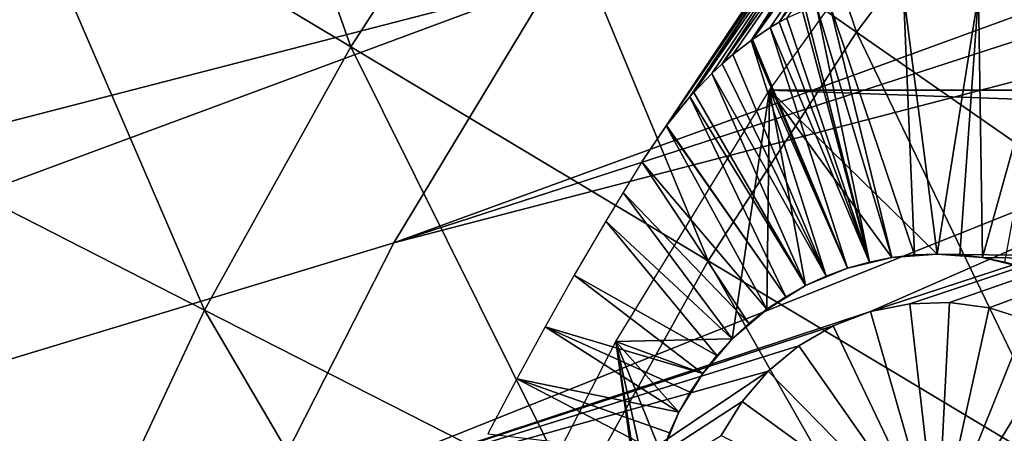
# Model space of a CAD drawing. Header units: millimetres. Extents: x -50 to 50, y -50 to 50.
# Tile 14 of 77: x -29.8 to -22.7, y 13.6 to 16.7. Entities that reach past the tile are written whole.
import ezdxf

# ---------------------------------------------------------------- set-up
doc = ezdxf.new("R2010")
doc.units = ezdxf.units.MM
doc.header["$LTSCALE"] = 65.185185
for name, color, linetype in [('1', 7, 'CONTINUOUS'), ('17', 7, 'CONTINUOUS'), ('29', 7, 'CONTINUOUS'), ('36', 7, 'CONTINUOUS'), ('39', 7, 'CONTINUOUS'), ('45', 7, 'CONTINUOUS'), ('46', 7, 'CONTINUOUS'), ('73', 7, 'CONTINUOUS'), ('74', 7, 'CONTINUOUS'), ('75', 7, 'CONTINUOUS'), ('76', 7, 'CONTINUOUS'), ('8', 7, 'CONTINUOUS')]:
    doc.layers.add(name, color=color, linetype=linetype)

msp = doc.modelspace()

# ---------------------------------------------------------------- linework, layer by layer
at = {"layer": '1', "color": 7, "linetype": 'CONTINUOUS'}
for points in [[(-23.1515, 17.8766), (24.3947, 16.1389), (-24.3947, 16.1389), (-23.1515, 17.8766)], [(23.1515, 17.8766), (24.3947, 16.1389), (-23.1515, 17.8766), (23.1515, 17.8766)], [(-24.3947, 16.1389), (-24.6649, 14.3349), (-25.5076, 14.3152), (-24.3947, 16.1389)], [(-24.4143, 14.5489), (-24.6649, 14.3349), (-24.3947, 16.1389), (-24.4143, 14.5489)], [(-24.1334, 14.7211), (-24.4143, 14.5489), (-24.3947, 16.1389), (-24.1334, 14.7211)], [(24.3947, 16.1389), (25.5076, 14.3152), (-24.3947, 16.1389), (24.3947, 16.1389)], [(-23.8289, 14.8472), (-24.1334, 14.7211), (-24.3947, 16.1389), (-23.8289, 14.8472)], [(-23.5085, 14.9241), (-23.8289, 14.8472), (-24.3947, 16.1389), (-23.5085, 14.9241)], [(-23.18, 14.95), (-23.5085, 14.9241), (-24.3947, 16.1389), (-23.18, 14.95)], [(25.5076, 14.3152), (-23.18, 14.95), (-24.3947, 16.1389), (25.5076, 14.3152)], [(-22.8515, 14.9241), (-23.18, 14.95), (25.5076, 14.3152), (-22.8515, 14.9241)], [(-22.5311, 14.8472), (-22.8515, 14.9241), (25.5076, 14.3152), (-22.5311, 14.8472)], [(-25.5076, 14.3152), (-25.2541, 12.5215), (-26.4846, 12.4149), (-25.5076, 14.3152)], [(-24.6649, 14.3349), (-24.8789, 14.0843), (-25.5076, 14.3152), (-24.6649, 14.3349)], [(-25.2541, 13.1785), (-25.28, 12.85), (-25.5076, 14.3152), (-25.2541, 13.1785)], [(-25.1772, 13.4989), (-25.2541, 13.1785), (-25.5076, 14.3152), (-25.1772, 13.4989)], [(-25.0511, 13.8034), (-25.1772, 13.4989), (-25.5076, 14.3152), (-25.0511, 13.8034)], [(-25.28, 12.85), (-25.2541, 12.5215), (-25.5076, 14.3152), (-25.28, 12.85)], [(-24.8789, 14.0843), (-25.0511, 13.8034), (-25.5076, 14.3152), (-24.8789, 14.0843)]]:
    msp.add_3dface(points, dxfattribs=at)
at = {"layer": '17', "color": 7, "linetype": 'CONTINUOUS'}
for points in [[(-23.4243, 16.8425, 4.3), (-23.9634, 16.7725, 4.3), (-23.3447, 14.9435, 2.4), (-23.4243, 16.8425, 4.3)], [(-22.8808, 16.8388, 4.3), (-23.4243, 16.8425, 4.3), (-23.1799, 14.95, 2.4), (-22.8808, 16.8388, 4.3)], [(-23.4243, 16.8425, 4.3), (-23.3447, 14.9435, 2.4), (-23.1799, 14.95, 2.4), (-23.4243, 16.8425, 4.3)], [(-22.8808, 16.8388, 4.3), (-23.1799, 14.95, 2.4), (-23.0152, 14.9435, 2.4), (-22.8808, 16.8388, 4.3)], [(-22.8808, 16.8388, 4.3), (-23.0152, 14.9435, 2.4), (-22.8514, 14.9241, 2.4), (-22.8808, 16.8388, 4.3)], [(-22.3428, 16.7614, 4.3), (-22.8808, 16.8388, 4.3), (-22.8514, 14.9241, 2.4), (-22.3428, 16.7614, 4.3)], [(-23.5085, 14.9242, 2.4), (-23.9634, 16.7725, 4.3), (-24.0554, 16.7491, 4.2961), (-23.5085, 14.9242, 2.4)], [(-23.9634, 16.7725, 4.3), (-23.5085, 14.9242, 2.4), (-23.3447, 14.9435, 2.4), (-23.9634, 16.7725, 4.3)], [(-24.2682, 16.6613, 4.2636), (-23.6702, 14.892, 2.4), (-24.1562, 16.7129, 4.2843), (-24.2682, 16.6613, 4.2636)], [(-24.1562, 16.7129, 4.2843), (-23.6702, 14.892, 2.4), (-24.1335, 16.7219, 4.2876), (-24.1562, 16.7129, 4.2843)], [(-24.1335, 16.7219, 4.2876), (-23.6702, 14.892, 2.4), (-24.0554, 16.7491, 4.2961), (-24.1335, 16.7219, 4.2876)], [(-23.6702, 14.892, 2.4), (-23.5085, 14.9242, 2.4), (-24.0554, 16.7491, 4.2961), (-23.6702, 14.892, 2.4)], [(-22.3428, 16.7614, 4.3), (-22.8514, 14.9241, 2.4), (-22.6897, 14.892, 2.4), (-22.3428, 16.7614, 4.3)], [(-24.3895, 16.5931, 4.2337), (-23.6702, 14.892, 2.4), (-24.3243, 16.6314, 4.2507), (-24.3895, 16.5931, 4.2337)], [(-24.3243, 16.6314, 4.2507), (-23.6702, 14.892, 2.4), (-24.2682, 16.6613, 4.2636), (-24.3243, 16.6314, 4.2507)], [(-24.5192, 16.5066, 4.1941), (-23.8289, 14.8472, 2.4), (-24.3895, 16.5931, 4.2337), (-24.5192, 16.5066, 4.1941)], [(-23.8289, 14.8472, 2.4), (-23.6702, 14.892, 2.4), (-24.3895, 16.5931, 4.2337), (-23.8289, 14.8472, 2.4)], [(-24.6599, 16.3968, 4.1432), (-23.9836, 14.7902, 2.4), (-24.5279, 16.5003, 4.1912), (-24.6599, 16.3968, 4.1432)], [(-24.5279, 16.5003, 4.1912), (-23.8289, 14.8472, 2.4), (-24.5192, 16.5066, 4.1941), (-24.5279, 16.5003, 4.1912)], [(-23.9836, 14.7902, 2.4), (-23.8289, 14.8472, 2.4), (-24.5279, 16.5003, 4.1912), (-23.9836, 14.7902, 2.4)], [(-24.7367, 16.3298, 4.1121), (-23.9836, 14.7902, 2.4), (-24.6599, 16.3968, 4.1432), (-24.7367, 16.3298, 4.1121)], [(-24.8116, 16.2594, 4.0797), (-23.9836, 14.7902, 2.4), (-24.7367, 16.3298, 4.1121), (-24.8116, 16.2594, 4.0797)], [(-24.9436, 16.1223, 4.0172), (-24.1333, 14.7211, 2.4), (-24.8116, 16.2594, 4.0797), (-24.9436, 16.1223, 4.0172)], [(-24.1333, 14.7211, 2.4), (-23.9836, 14.7902, 2.4), (-24.8116, 16.2594, 4.0797), (-24.1333, 14.7211, 2.4)], [(-24.9725, 16.0898, 4.0027), (-24.1333, 14.7211, 2.4), (-24.9436, 16.1223, 4.0172), (-24.9725, 16.0898, 4.0027)], [(-25.1407, 15.8826, 3.9113), (-24.2772, 14.6406, 2.4), (-24.9725, 16.0898, 4.0027), (-25.1407, 15.8826, 3.9113)], [(-24.2772, 14.6406, 2.4), (-24.1333, 14.7211, 2.4), (-24.9725, 16.0898, 4.0027), (-24.2772, 14.6406, 2.4)], [(-25.3196, 15.6198, 3.8), (-24.4143, 14.549, 2.4), (-25.1432, 15.8793, 3.9098), (-25.3196, 15.6198, 3.8)], [(-25.1432, 15.8793, 3.9098), (-24.2772, 14.6406, 2.4), (-25.1407, 15.8826, 3.9113), (-25.1432, 15.8793, 3.9098)], [(-24.4143, 14.549, 2.4), (-24.2772, 14.6406, 2.4), (-25.1432, 15.8793, 3.9098), (-24.4143, 14.549, 2.4)], [(-25.4557, 15.3973, 3.7158), (-24.5438, 14.4469, 2.4), (-25.3196, 15.6198, 3.8), (-25.4557, 15.3973, 3.7158)], [(-24.5438, 14.4469, 2.4), (-24.4143, 14.549, 2.4), (-25.3196, 15.6198, 3.8), (-24.5438, 14.4469, 2.4)], [(-25.581, 15.1881, 3.6513), (-24.6649, 14.3349, 2.4), (-25.4557, 15.3973, 3.7158), (-25.581, 15.1881, 3.6513)], [(-24.6649, 14.3349, 2.4), (-24.5438, 14.4469, 2.4), (-25.4557, 15.3973, 3.7158), (-24.6649, 14.3349, 2.4)], [(-25.8094, 14.7965, 3.5715), (-24.7768, 14.2139, 2.4), (-25.581, 15.1881, 3.6513), (-25.8094, 14.7965, 3.5715)], [(-24.7768, 14.2139, 2.4), (-24.6649, 14.3349, 2.4), (-25.581, 15.1881, 3.6513), (-24.7768, 14.2139, 2.4)], [(-26.0205, 14.4221, 3.5465), (-24.8789, 14.0844, 2.4), (-25.8094, 14.7965, 3.5715), (-26.0205, 14.4221, 3.5465)], [(-24.8789, 14.0844, 2.4), (-24.7768, 14.2139, 2.4), (-25.8094, 14.7965, 3.5715), (-24.8789, 14.0844, 2.4)], [(-26.2259, 14.0451, 3.5719), (-25.0511, 13.8034, 2.4), (-26.0205, 14.4221, 3.5465), (-26.2259, 14.0451, 3.5719)], [(-25.0511, 13.8034, 2.4), (-24.9705, 13.9473, 2.4), (-26.0205, 14.4221, 3.5465), (-25.0511, 13.8034, 2.4)], [(-24.9705, 13.9473, 2.4), (-24.8789, 14.0844, 2.4), (-26.0205, 14.4221, 3.5465), (-24.9705, 13.9473, 2.4)], [(-26.4362, 13.6451, 3.6519), (-25.1772, 13.4989, 2.4), (-26.2259, 14.0451, 3.5719), (-26.4362, 13.6451, 3.6519)], [(-25.1201, 13.6537, 2.4), (-25.0511, 13.8034, 2.4), (-26.2259, 14.0451, 3.5719), (-25.1201, 13.6537, 2.4)], [(-25.1772, 13.4989, 2.4), (-25.1201, 13.6537, 2.4), (-26.2259, 14.0451, 3.5719), (-25.1772, 13.4989, 2.4)]]:
    msp.add_3dface(points, dxfattribs=at)
at = {"layer": '29', "color": 7, "linetype": 'CONTINUOUS'}
for points in [[(-24.3243, 16.6314, 4.2507), (-23.1176, 18.2717, 4.2507), (-23.3153, 18.1735, 4.1911), (-24.3243, 16.6314, 4.2507)], [(-24.3243, 16.6314, 4.2507), (-24.2682, 16.6613, 4.2636), (-23.1176, 18.2717, 4.2507), (-24.3243, 16.6314, 4.2507)], [(-24.5279, 16.5003, 4.1912), (-24.5192, 16.5066, 4.1941), (-23.3153, 18.1735, 4.1911), (-24.5279, 16.5003, 4.1912)], [(-24.5279, 16.5003, 4.1912), (-23.3153, 18.1735, 4.1911), (-23.5816, 17.9578, 4.1119), (-24.5279, 16.5003, 4.1912)], [(-24.5192, 16.5066, 4.1941), (-24.3895, 16.5931, 4.2337), (-23.3153, 18.1735, 4.1911), (-24.5192, 16.5066, 4.1941)], [(-24.3895, 16.5931, 4.2337), (-24.3243, 16.6314, 4.2507), (-23.3153, 18.1735, 4.1911), (-24.3895, 16.5931, 4.2337)], [(-24.7367, 16.3298, 4.1121), (-24.6599, 16.3968, 4.1432), (-23.5816, 17.9578, 4.1119), (-24.7367, 16.3298, 4.1121)], [(-24.7367, 16.3298, 4.1121), (-23.5816, 17.9578, 4.1119), (-23.7851, 17.7872, 4.017), (-24.7367, 16.3298, 4.1121)], [(-24.6599, 16.3968, 4.1432), (-24.5279, 16.5003, 4.1912), (-23.5816, 17.9578, 4.1119), (-24.6599, 16.3968, 4.1432)], [(-24.9436, 16.1223, 4.0172), (-23.7851, 17.7872, 4.017), (-23.98, 17.5862, 3.9113), (-24.9436, 16.1223, 4.0172)], [(-24.9436, 16.1223, 4.0172), (-24.8116, 16.2594, 4.0797), (-23.7851, 17.7872, 4.017), (-24.9436, 16.1223, 4.0172)], [(-24.8116, 16.2594, 4.0797), (-24.7367, 16.3298, 4.1121), (-23.7851, 17.7872, 4.017), (-24.8116, 16.2594, 4.0797)], [(-25.1407, 15.8826, 3.9113), (-24.9725, 16.0898, 4.0027), (-23.98, 17.5862, 3.9113), (-25.1407, 15.8826, 3.9113)], [(-25.1407, 15.8826, 3.9113), (-23.98, 17.5862, 3.9113), (-24.1588, 17.3612, 3.8), (-25.1407, 15.8826, 3.9113)], [(-24.9725, 16.0898, 4.0027), (-24.9436, 16.1223, 4.0172), (-23.98, 17.5862, 3.9113), (-24.9725, 16.0898, 4.0027)], [(-25.3196, 15.6198, 3.8), (-25.1432, 15.8793, 3.9098), (-24.1588, 17.3612, 3.8), (-25.3196, 15.6198, 3.8)], [(-25.1432, 15.8793, 3.9098), (-25.1407, 15.8826, 3.9113), (-24.1588, 17.3612, 3.8), (-25.1432, 15.8793, 3.9098)]]:
    msp.add_3dface(points, dxfattribs=at)
at = {"layer": '36', "color": 7, "linetype": 'CONTINUOUS'}
for points in [[(-29.9668, 17.9759, -8.9409), (-28.6704, 19.9789, -8.9409), (-27.4293, 16.4539, -10.4094), (-29.9668, 17.9759, -8.9409)], [(-27.4293, 16.4539, -10.4094), (-28.6704, 19.9789, -8.9409), (-26.2427, 18.2872, -10.4094), (-27.4293, 16.4539, -10.4094)], [(-26.2427, 18.2872, -10.4094), (-24.9338, 20.0353, -10.4094), (-23.7646, 16.5604, -11.7467), (-26.2427, 18.2872, -10.4094)], [(-23.7646, 16.5604, -11.7467), (-24.9338, 20.0353, -10.4094), (-22.5792, 18.1434, -11.7467), (-23.7646, 16.5604, -11.7467)], [(-27.4293, 16.4539, -10.4094), (-26.2427, 18.2872, -10.4094), (-24.8391, 14.9002, -11.7467), (-27.4293, 16.4539, -10.4094)], [(-24.8391, 14.9002, -11.7467), (-26.2427, 18.2872, -10.4094), (-23.7646, 16.5604, -11.7467), (-24.8391, 14.9002, -11.7467)], [(-23.7646, 16.5604, -11.7467), (-22.5792, 18.1434, -11.7467), (-21.2407, 14.8017, -12.9501), (-23.7646, 16.5604, -11.7467)], [(-31.1235, 15.8892, -8.9409), (-29.9668, 17.9759, -8.9409), (-28.4881, 14.5439, -10.4094), (-31.1235, 15.8892, -8.9409)], [(-28.4881, 14.5439, -10.4094), (-29.9668, 17.9759, -8.9409), (-27.4293, 16.4539, -10.4094), (-28.4881, 14.5439, -10.4094)], [(-24.8391, 14.9002, -11.7467), (-23.7646, 16.5604, -11.7467), (-22.2011, 13.3178, -12.9501), (-24.8391, 14.9002, -11.7467)], [(-22.2011, 13.3178, -12.9501), (-23.7646, 16.5604, -11.7467), (-21.2407, 14.8017, -12.9501), (-22.2011, 13.3178, -12.9501)], [(-28.4881, 14.5439, -10.4094), (-27.4293, 16.4539, -10.4094), (-25.7979, 13.1706, -11.7467), (-28.4881, 14.5439, -10.4094)], [(-25.7979, 13.1706, -11.7467), (-27.4293, 16.4539, -10.4094), (-24.8391, 14.9002, -11.7467), (-25.7979, 13.1706, -11.7467)], [(-32.1351, 13.7284, -8.9409), (-31.1235, 15.8892, -8.9409), (-29.414, 12.5661, -10.4094), (-32.1351, 13.7284, -8.9409)], [(-29.414, 12.5661, -10.4094), (-31.1235, 15.8892, -8.9409), (-28.4881, 14.5439, -10.4094), (-29.414, 12.5661, -10.4094)], [(-25.7979, 13.1706, -11.7467), (-24.8391, 14.9002, -11.7467), (-23.058, 11.7719, -12.9501), (-25.7979, 13.1706, -11.7467)], [(-23.058, 11.7719, -12.9501), (-24.8391, 14.9002, -11.7467), (-22.2011, 13.3178, -12.9501), (-23.058, 11.7719, -12.9501)], [(-29.414, 12.5661, -10.4094), (-28.4881, 14.5439, -10.4094), (-26.6363, 11.3795, -11.7467), (-29.414, 12.5661, -10.4094)], [(-26.6363, 11.3795, -11.7467), (-28.4881, 14.5439, -10.4094), (-25.7979, 13.1706, -11.7467), (-26.6363, 11.3795, -11.7467)], [(-30.2028, 10.5297, -10.4094), (-32.1351, 13.7284, -8.9409), (-29.414, 12.5661, -10.4094), (-30.2028, 10.5297, -10.4094)]]:
    msp.add_3dface(points, dxfattribs=at)
at = {"layer": '39', "color": 7, "linetype": 'CONTINUOUS'}
for points in [[(-10.6514, 29.1162, 4.5), (-46.8931, 16.4759, 4.5), (-12.7012, 28.2823, 4.5), (-10.6514, 29.1162, 4.5)], [(-45.8956, 19.0791, 4.5), (-46.8931, 16.4759, 4.5), (-10.6514, 29.1162, 4.5), (-45.8956, 19.0791, 4.5)], [(-12.7012, 28.2823, 4.5), (-46.8931, 16.4759, 4.5), (-14.6863, 27.3043, 4.5), (-12.7012, 28.2823, 4.5)], [(-14.6863, 27.3043, 4.5), (-46.8931, 16.4759, 4.5), (-16.5966, 26.1872, 4.5), (-14.6863, 27.3043, 4.5)], [(-16.5966, 26.1872, 4.5), (-46.8931, 16.4759, 4.5), (-18.4223, 24.9367, 4.5), (-16.5966, 26.1872, 4.5)], [(-18.4223, 24.9367, 4.5), (-46.8931, 16.4759, 4.5), (-20.1542, 23.5592, 4.5), (-18.4223, 24.9367, 4.5)], [(-46.8931, 16.4759, 4.5), (-47.743, 13.8208, 4.5), (-20.1542, 23.5592, 4.5), (-46.8931, 16.4759, 4.5)], [(-20.1542, 23.5592, 4.5), (-47.743, 13.8208, 4.5), (-21.7833, 22.0615, 4.5), (-20.1542, 23.5592, 4.5)], [(-21.7833, 22.0615, 4.5), (-47.743, 13.8208, 4.5), (-23.3015, 20.4515, 4.5), (-21.7833, 22.0615, 4.5)], [(-23.3015, 20.4515, 4.5), (-48.4427, 11.1223, 4.5), (-24.7009, 18.7373, 4.5), (-23.3015, 20.4515, 4.5)], [(-47.743, 13.8208, 4.5), (-48.4427, 11.1223, 4.5), (-23.3015, 20.4515, 4.5), (-47.743, 13.8208, 4.5)], [(-24.7009, 18.7373, 4.5), (-48.4427, 11.1223, 4.5), (-25.9745, 16.9276, 4.5), (-24.7009, 18.7373, 4.5)], [(-25.9745, 16.9276, 4.5), (-48.99, 8.3886, 4.5), (-27.1158, 15.0316, 4.5), (-25.9745, 16.9276, 4.5)], [(-48.4427, 11.1223, 4.5), (-48.99, 8.3886, 4.5), (-25.9745, 16.9276, 4.5), (-48.4427, 11.1223, 4.5)], [(-27.1158, 15.0316, 4.5), (-48.99, 8.3886, 4.5), (-28.1189, 13.0591, 4.5), (-27.1158, 15.0316, 4.5)]]:
    msp.add_3dface(points, dxfattribs=at)
at = {"layer": '45', "color": 7, "linetype": 'CONTINUOUS'}
for points in [[(-25.9745, 16.9276), (-27.1158, 15.0316, 4.5), (-27.1158, 15.0316), (-25.9745, 16.9276)], [(-25.9745, 16.9276, 4.5), (-27.1158, 15.0316, 4.5), (-25.9745, 16.9276), (-25.9745, 16.9276, 4.5)], [(-27.1158, 15.0316), (-28.1189, 13.0591, 4.5), (-28.1189, 13.0591), (-27.1158, 15.0316)], [(-27.1158, 15.0316, 4.5), (-28.1189, 13.0591, 4.5), (-27.1158, 15.0316), (-27.1158, 15.0316, 4.5)]]:
    msp.add_3dface(points, dxfattribs=at)
at = {"layer": '46', "color": 7, "linetype": 'CONTINUOUS'}
for points in [[(-25.9745, 16.9276), (-27.1158, 15.0316), (-12.7487, 20.2791), (-25.9745, 16.9276)], [(-12.7487, 20.2791), (-27.1158, 15.0316), (-14.3389, 19.1877), (-12.7487, 20.2791)], [(-14.3389, 19.1877), (-27.1158, 15.0316), (-15.8362, 17.9719), (-14.3389, 19.1877)], [(-27.1158, 15.0316), (-28.1189, 13.0591), (-15.8362, 17.9719), (-27.1158, 15.0316)], [(-15.8362, 17.9719), (-28.1189, 13.0591), (-23.6624, 14.5322), (-15.8362, 17.9719)], [(-17.2309, 16.6395), (-15.8362, 17.9719), (-23.6624, 14.5322), (-17.2309, 16.6395)], [(-17.2309, 16.6395), (-23.6624, 14.5322), (-23.3789, 14.5887), (-17.2309, 16.6395)], [(-23.09, 14.5977), (-17.2309, 16.6395), (-23.3789, 14.5887), (-23.09, 14.5977)], [(-22.8036, 14.559), (-17.2309, 16.6395), (-23.09, 14.5977), (-22.8036, 14.559)], [(-22.5274, 14.4738), (-17.2309, 16.6395), (-22.8036, 14.559), (-22.5274, 14.4738)], [(-23.6624, 14.5322), (-28.1189, 13.0591), (-23.9327, 14.4299), (-23.6624, 14.5322)], [(-23.9327, 14.4299), (-28.1189, 13.0591), (-24.1824, 14.2844), (-23.9327, 14.4299)], [(-24.1824, 14.2844), (-28.1189, 13.0591), (-24.4049, 14.0999), (-24.1824, 14.2844)], [(-28.1189, 13.0591), (-28.9787, 11.0201), (-24.4049, 14.0999), (-28.1189, 13.0591)], [(-24.4049, 14.0999), (-28.9787, 11.0201), (-24.5939, 13.8812), (-24.4049, 14.0999)], [(-24.5939, 13.8812), (-28.9787, 11.0201), (-24.7443, 13.6344), (-24.5939, 13.8812)]]:
    msp.add_3dface(points, dxfattribs=at)
at = {"layer": '73', "color": 7, "linetype": 'CONTINUOUS'}
for points in [[(-23.9327, 14.4299, -7), (-23.18, 12.85, -8.0515), (-23.6624, 14.5322, -7), (-23.9327, 14.4299, -7)], [(-24.1824, 14.2844, -7), (-23.18, 12.85, -8.0515), (-23.9327, 14.4299, -7), (-24.1824, 14.2844, -7)], [(-24.4049, 14.0999, -7), (-23.18, 12.85, -8.0515), (-24.1824, 14.2844, -7), (-24.4049, 14.0999, -7)], [(-24.5939, 13.8812, -7), (-23.18, 12.85, -8.0515), (-24.4049, 14.0999, -7), (-24.5939, 13.8812, -7)], [(-24.7443, 13.6344, -7), (-23.18, 12.85, -8.0515), (-24.5939, 13.8812, -7), (-24.7443, 13.6344, -7)]]:
    msp.add_3dface(points, dxfattribs=at)
at = {"layer": '74', "color": 7, "linetype": 'CONTINUOUS'}
for points in [[(-23.6624, 14.5322), (-23.9327, 14.4299), (-23.6624, 14.5322, -7), (-23.6624, 14.5322)], [(-23.9327, 14.4299), (-23.9327, 14.4299, -7), (-23.6624, 14.5322, -7), (-23.9327, 14.4299)], [(-23.9327, 14.4299), (-24.1824, 14.2844), (-23.9327, 14.4299, -7), (-23.9327, 14.4299)], [(-24.1824, 14.2844), (-24.1824, 14.2844, -7), (-23.9327, 14.4299, -7), (-24.1824, 14.2844)], [(-24.1824, 14.2844), (-24.4049, 14.0999), (-24.1824, 14.2844, -7), (-24.1824, 14.2844)], [(-24.4049, 14.0999), (-24.4049, 14.0999, -7), (-24.1824, 14.2844, -7), (-24.4049, 14.0999)], [(-24.4049, 14.0999), (-24.5939, 13.8812), (-24.4049, 14.0999, -7), (-24.4049, 14.0999)], [(-24.5939, 13.8812), (-24.5939, 13.8812, -7), (-24.4049, 14.0999, -7), (-24.5939, 13.8812)], [(-24.5939, 13.8812), (-24.7443, 13.6344), (-24.5939, 13.8812, -7), (-24.5939, 13.8812)], [(-24.7443, 13.6344), (-24.7443, 13.6344, -7), (-24.5939, 13.8812, -7), (-24.7443, 13.6344)]]:
    msp.add_3dface(points, dxfattribs=at)
at = {"layer": '75', "color": 7, "linetype": 'CONTINUOUS'}
for points in [[(-23.6624, 14.5322, -7), (-23.18, 12.85, -8.0515), (-23.3789, 14.5887, -7), (-23.6624, 14.5322, -7)], [(-23.3789, 14.5887, -7), (-23.18, 12.85, -8.0515), (-23.09, 14.5977, -7), (-23.3789, 14.5887, -7)], [(-23.09, 14.5977, -7), (-23.18, 12.85, -8.0515), (-22.8036, 14.559, -7), (-23.09, 14.5977, -7)], [(-22.8036, 14.559, -7), (-23.18, 12.85, -8.0515), (-22.5274, 14.4738, -7), (-22.8036, 14.559, -7)], [(-22.5274, 14.4738, -7), (-23.18, 12.85, -8.0515), (-22.2691, 14.3442, -7), (-22.5274, 14.4738, -7)], [(-22.2691, 14.3442, -7), (-23.18, 12.85, -8.0515), (-22.0355, 14.1739, -7), (-22.2691, 14.3442, -7)], [(-22.0355, 14.1739, -7), (-23.18, 12.85, -8.0515), (-21.8332, 13.9675, -7), (-22.0355, 14.1739, -7)], [(-21.8332, 13.9675, -7), (-23.18, 12.85, -8.0515), (-21.6677, 13.7306, -7), (-21.8332, 13.9675, -7)], [(-21.6677, 13.7306, -7), (-23.18, 12.85, -8.0515), (-21.5434, 13.4696, -7), (-21.6677, 13.7306, -7)]]:
    msp.add_3dface(points, dxfattribs=at)
at = {"layer": '76', "color": 7, "linetype": 'CONTINUOUS'}
for points in [[(-23.3789, 14.5887), (-23.6624, 14.5322), (-23.3789, 14.5887, -7), (-23.3789, 14.5887)], [(-23.6624, 14.5322), (-23.6624, 14.5322, -7), (-23.3789, 14.5887, -7), (-23.6624, 14.5322)], [(-23.09, 14.5977), (-23.3789, 14.5887), (-23.09, 14.5977, -7), (-23.09, 14.5977)], [(-23.3789, 14.5887), (-23.3789, 14.5887, -7), (-23.09, 14.5977, -7), (-23.3789, 14.5887)], [(-22.8036, 14.559), (-23.09, 14.5977), (-22.8036, 14.559, -7), (-22.8036, 14.559)], [(-23.09, 14.5977), (-23.09, 14.5977, -7), (-22.8036, 14.559, -7), (-23.09, 14.5977)], [(-22.8036, 14.559), (-22.8036, 14.559, -7), (-22.5274, 14.4738, -7), (-22.8036, 14.559)], [(-22.5274, 14.4738), (-22.8036, 14.559), (-22.5274, 14.4738, -7), (-22.5274, 14.4738)]]:
    msp.add_3dface(points, dxfattribs=at)
at = {"layer": '8', "color": 7, "linetype": 'CONTINUOUS'}
for points in [[(-23.8289, 14.8472), (-23.5085, 14.9241), (-23.8289, 14.8472, 2.4), (-23.8289, 14.8472)], [(-23.8289, 14.8472, 2.4), (-23.5085, 14.9241), (-23.6702, 14.892, 2.4), (-23.8289, 14.8472, 2.4)], [(-23.6702, 14.892, 2.4), (-23.5085, 14.9241), (-23.5085, 14.9242, 2.4), (-23.6702, 14.892, 2.4)], [(-23.5085, 14.9241), (-23.18, 14.95), (-23.5085, 14.9242, 2.4), (-23.5085, 14.9241)], [(-23.5085, 14.9242, 2.4), (-23.18, 14.95), (-23.3447, 14.9435, 2.4), (-23.5085, 14.9242, 2.4)], [(-23.3447, 14.9435, 2.4), (-23.18, 14.95), (-23.1799, 14.95, 2.4), (-23.3447, 14.9435, 2.4)], [(-23.18, 14.95), (-22.8515, 14.9241), (-23.1799, 14.95, 2.4), (-23.18, 14.95)], [(-23.1799, 14.95, 2.4), (-22.8515, 14.9241), (-23.0152, 14.9435, 2.4), (-23.1799, 14.95, 2.4)], [(-23.0152, 14.9435, 2.4), (-22.8515, 14.9241), (-22.8514, 14.9241, 2.4), (-23.0152, 14.9435, 2.4)], [(-22.8515, 14.9241), (-22.5311, 14.8472), (-22.8514, 14.9241, 2.4), (-22.8515, 14.9241)], [(-22.8514, 14.9241, 2.4), (-22.5311, 14.8472), (-22.6897, 14.892, 2.4), (-22.8514, 14.9241, 2.4)], [(-24.1334, 14.7211), (-23.8289, 14.8472), (-24.1333, 14.7211, 2.4), (-24.1334, 14.7211)], [(-24.1333, 14.7211, 2.4), (-23.8289, 14.8472), (-23.9836, 14.7902, 2.4), (-24.1333, 14.7211, 2.4)], [(-23.9836, 14.7902, 2.4), (-23.8289, 14.8472), (-23.8289, 14.8472, 2.4), (-23.9836, 14.7902, 2.4)], [(-24.4143, 14.5489), (-24.1334, 14.7211), (-24.4143, 14.549, 2.4), (-24.4143, 14.5489)], [(-24.4143, 14.549, 2.4), (-24.1334, 14.7211), (-24.2772, 14.6406, 2.4), (-24.4143, 14.549, 2.4)], [(-24.2772, 14.6406, 2.4), (-24.1334, 14.7211), (-24.1333, 14.7211, 2.4), (-24.2772, 14.6406, 2.4)], [(-24.6649, 14.3349), (-24.4143, 14.5489), (-24.6649, 14.3349, 2.4), (-24.6649, 14.3349)], [(-24.6649, 14.3349, 2.4), (-24.4143, 14.5489), (-24.5438, 14.4469, 2.4), (-24.6649, 14.3349, 2.4)], [(-24.5438, 14.4469, 2.4), (-24.4143, 14.5489), (-24.4143, 14.549, 2.4), (-24.5438, 14.4469, 2.4)], [(-24.8789, 14.0844, 2.4), (-24.6649, 14.3349), (-24.7768, 14.2139, 2.4), (-24.8789, 14.0844, 2.4)], [(-24.8789, 14.0843), (-24.6649, 14.3349), (-24.8789, 14.0844, 2.4), (-24.8789, 14.0843)], [(-24.7768, 14.2139, 2.4), (-24.6649, 14.3349), (-24.6649, 14.3349, 2.4), (-24.7768, 14.2139, 2.4)], [(-25.0511, 13.8034, 2.4), (-24.8789, 14.0843), (-24.9705, 13.9473, 2.4), (-25.0511, 13.8034, 2.4)], [(-25.0511, 13.8034), (-24.8789, 14.0843), (-25.0511, 13.8034, 2.4), (-25.0511, 13.8034)], [(-24.9705, 13.9473, 2.4), (-24.8789, 14.0843), (-24.8789, 14.0844, 2.4), (-24.9705, 13.9473, 2.4)], [(-25.1772, 13.4989), (-25.0511, 13.8034), (-25.1772, 13.4989, 2.4), (-25.1772, 13.4989)], [(-25.1772, 13.4989, 2.4), (-25.0511, 13.8034), (-25.1201, 13.6537, 2.4), (-25.1772, 13.4989, 2.4)], [(-25.1201, 13.6537, 2.4), (-25.0511, 13.8034), (-25.0511, 13.8034, 2.4), (-25.1201, 13.6537, 2.4)]]:
    msp.add_3dface(points, dxfattribs=at)

doc.saveas('drawing.dxf')
